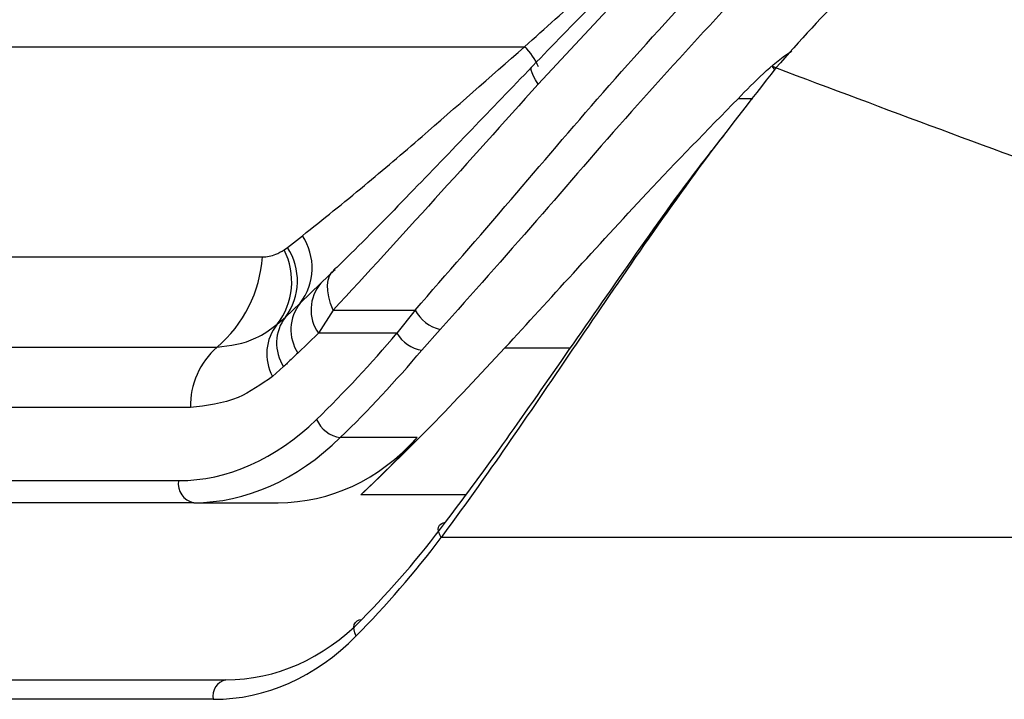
# Model space of a CAD drawing. Header units: millimetres. Extents: x 38476 to 443956, y 24059 to 406945.
# Tile 52 of 75: x 297294 to 298677, y 133459 to 134414. Entities that reach past the tile are written whole.
import ezdxf

# ---------------------------------------------------------------- set-up
doc = ezdxf.new("R2010")
doc.units = ezdxf.units.MM

msp = doc.modelspace()

# ---------------------------------------------------------------- linework, layer by layer
at = {"color": 7, "linetype": 'Continuous', "lineweight": 25, "ltscale": 50}
for p, q in [((298132.89, 134442.74), (298022.31, 134323.69)), ((297021.91, 134376.22), (298003.04, 134376.22)), ((297670.06, 134094.03), (297690.99, 134110.47)), ((297665.25, 134090.53), (297670.06, 134094.03)), ((296978, 134080.75), (297634.81, 134080.75)), ((297716.88, 134043.64), (297736.85, 134063.12)), ((297687.86, 134015.74), (297716.88, 134043.64)), ((297667.25, 133996.17), (297687.86, 134015.74)), ((297734.39, 134005.94), (297713.54, 133973.37)), ((297734.39, 134005.94), (297849.32, 134005.94)), ((297849.32, 134005.94), (297823.82, 133973.37)), ((297655.56, 133985.92), (297667.25, 133996.17)), ((297858.81, 133949.53), (297884.37, 133978.61)), ((297713.54, 133973.37), (297684.76, 133945.56)), ((297823.82, 133973.37), (297713.54, 133973.37)), ((296914.17, 133953.74), (297570.98, 133953.74)), ((297664.61, 133926.39), (297649.05, 133912.74)), ((297533.69, 133869.07), (296876.87, 133869.07)), ((297852.35, 133826.65), (297744.2, 133826.65)), ((296642.38, 133766.19), (297516.99, 133766.19)), ((297538.19, 133735.14), (296663.58, 133735.14)), ((297538.19, 133735.14), (297656.9, 133735.14)), ((299306.96, 133686.17), (297886.05, 133686.17)), ((296621.73, 133486.17), (297583.39, 133486.17)), ((297565.8, 133458.76), (296604.13, 133458.76))]:
    msp.add_line(p, q, dxfattribs=at)
at = {"color": 8, "linetype": 'Continuous', "lineweight": 25, "ltscale": 50}
for p, q in [((298323.58, 134303.02), (298302.94, 134303.02)), ((297975.25, 133952.68), (298067.56, 133952.68)), ((297920.41, 133746.03), (297772.83, 133746.03))]:
    msp.add_line(p, q, dxfattribs=at)
at = {"color": 8, "linetype": 'Continuous', "lineweight": 25, "ltscale": 50, "flags": 128}
msp.add_lwpolyline([(298022.31, 134323.69), (298018.53, 134329.58), (298015.63, 134334.8), (298013.63, 134339.29), (298012.58, 134342.98), (298012.48, 134345.82), (298013.33, 134347.79), (298013.47, 134347.94)], dxfattribs=at)
at = {"color": 7, "linetype": 'Continuous', "lineweight": 25, "ltscale": 50, "flags": 128}
for points in [[(298356.24, 134346.31), (298354.34, 134347.37), (298352.89, 134348.02), (298351.93, 134348.24), (298351.49, 134348.01), (298351.57, 134347.36), (298352.18, 134346.29), (298353.31, 134344.84), (298354.24, 134343.77)], [(297734.39, 134005.94), (297730.6, 134015.38), (297727.95, 134024.41), (297726.47, 134032.91), (297726.19, 134040.74), (297727.11, 134047.77), (297729.22, 134053.91), (297732.48, 134059.05), (297736.85, 134063.12)], [(297886.05, 133686.17), (297883.81, 133690.07), (297882.4, 133693.91), (297881.89, 133697.52), (297882.29, 133700.76), (297883.59, 133703.49), (297885.73, 133705.59), (297888.63, 133706.97), (297892.16, 133707.58)], [(297766.52, 133547.77), (297764.58, 133552.05), (297763.47, 133556.25), (297763.24, 133560.19), (297763.89, 133563.71), (297765.4, 133566.65), (297767.7, 133568.9), (297770.7, 133570.35), (297774.27, 133570.94)]]:
    msp.add_lwpolyline(points, dxfattribs=at)
at = {"color": 8, "linetype": 'Continuous', "lineweight": 25, "ltscale": 2500}
msp.add_arc((297948.22, 134318), 79.96, 21.84028, 46.7253, dxfattribs=at)
at = {"color": 7, "linetype": 'Continuous', "lineweight": 25, "ltscale": 2500}
for centre, radius, start, end in [((297622.65, 134065.31), 81.91, 322.7635, 33.45363), ((297577.65, 134045.89), 98.32, 322.41299, 27.00482), ((297597.85, 134047.14), 86.1, 323.70662, 33.00174), ((297451.13, 134093.52), 184.12, 310.61149, 356.02455), ((297760.2, 134006.36), 57.15, 139.28987, 215.26164), ((297733.76, 133978.55), 59.07, 140.9761, 213.95219), ((297897.63, 134031.75), 54.77, 208.11088, 255.9897), ((297714.39, 133959.45), 59.76, 142.08183, 213.59054), ((297706.9, 133944.47), 65.98, 141.0879, 208.74677), ((297865.6, 133997.11), 48.06, 209.60948, 261.88384), ((297643.3, 133871.34), 109.63, 131.26946, 181.18672), ((297750.93, 133870.11), 43.97, 204.01684, 261.19714), ((297543.74, 133761.69), 27.13, 170.46338, 258.19133), ((297588.39, 133463.61), 23.1, 102.47955, 192.11415)]:
    msp.add_arc(centre, radius, start, end, dxfattribs=at)
for centre, major_axis, ratio, start_param, end_param in [((296893.28, 135575.28), (103.97, 2107.82), 0.7062466, 3.7910695, 3.8846237), ((296914.48, 135574.24), (103.97, 2137.84), 0.7062705, 3.7905838, 3.8841381), ((297528.59, 134236.19), (23.17, 469.72), 0.7062466, 3.1764145, 3.7910695), ((297549.79, 134235.14), (23.17, 499.73), 0.7063465, 3.174336, 3.7889909), ((297610.79, 134235.14), (-90.02, 496.06), 0.6954663, 3.0160466, 3.6307016), ((296818.9, 135574.24), (-385.14, 2122.26), 0.6954663, 3.5619452, 3.6307016), ((296896.28, 135186.17), (-265.55, 1936.09), 0.7004562, 3.6366953, 3.7529884), ((296878.68, 135183.76), (-265.64, 1961.19), 0.7006209, 3.6378597, 3.7541528), ((297547.51, 133986.17), (-70.7, 497.55), 0.6999693, 3.0424593, 3.633341), ((297529.92, 133983.76), (-70.79, 522.65), 0.7006209, 3.046978, 3.6378597)]:
    msp.add_ellipse(centre, major_axis=major_axis, ratio=ratio, start_param=start_param, end_param=end_param, dxfattribs=at)
at = {"color": 7, "linetype": 'Continuous', "lineweight": 25, "ltscale": 50}
for points, knots in [([(298743.45, 134599.64), (298695.51, 134588.86), (298599.64, 134567.3), (298465.1, 134469.8), (298389.57, 134384.12), (298356.24, 134346.31)], [0, 0, 0, 0, 0.3584235, 0.7169011, 1, 1, 1, 1]), ([(297849.32, 134005.94), (297893.85, 134056.97), (297979.29, 134154.85), (298113.5, 134313.95), (298206.41, 134415.81), (298253.57, 134467.52)], [0, 0, 0, 0, 0.3490221, 0.6695796, 1, 1, 1, 1]), ([(298003.04, 134376.22), (298031.82, 134402.02), (298064.55, 134431.36), (298097.74, 134460.37), (298101.74, 134463.87)], [0, 0, 0, 0, 0.8794822, 1, 1, 1, 1]), ([(298121.02, 134457.29), (298113.96, 134450.36), (298077.72, 134414.81), (298042.26, 134377.78), (298013.9, 134348.38), (298013.43, 134347.9)], [0, 0, 0, 0, 0.19223, 0.9867232, 1, 1, 1, 1]), ([(298288.76, 134434.05), (298243.18, 134384.46), (298150.55, 134283.66), (298016.2, 134126.57), (297929.18, 134028.91), (297884.37, 133978.61)], [0, 0, 0, 0, 0.3195654, 0.6495306, 1, 1, 1, 1]), ([(297690.99, 134110.47), (297719.85, 134133.58), (297774.84, 134177.62), (297877.48, 134265.52), (297954.49, 134333.42), (298003.04, 134376.22)], [0, 0, 0, 0, 0.2898954, 0.5524139, 1, 1, 1, 1]), ([(298302.94, 134303.02), (298326.5, 134327.13), (298350.87, 134352.07), (298377.85, 134369.73), (298378.75, 134370.32)], [0, 0, 0, 0, 0.9666826, 1, 1, 1, 1]), ([(298013.47, 134347.92), (297985.12, 134318.42), (297926.7, 134257.62), (297840.38, 134167.85), (297775.78, 134101.27), (297740.7, 134067.56), (297734.27, 134061.39)], [0, 0, 0, 0, 0.2921539, 0.6021786, 0.9271355, 1, 1, 1, 1]), ([(298356.24, 134346.31), (298320.2, 134300.35), (298246.95, 134206.95), (298146.35, 134062.47), (298050.95, 133921.98), (297965.08, 133795.43), (297911.08, 133720.77), (297886.05, 133686.17)], [0, 0, 0, 0, 0.2033004, 0.4131757, 0.6152505, 0.8217021, 1, 1, 1, 1]), ([(299323.29, 134002.32), (299154.59, 134059.14), (298816.79, 134172.91), (298509.88, 134288.46), (298356.24, 134346.31)], [0, 0, 0, 0, 0.4994039, 1, 1, 1, 1]), ([(298022.31, 134323.69), (297973.41, 134269.07), (297874.15, 134158.21), (297781.43, 134057.19), (297734.39, 134005.94)], [0, 0, 0, 0, 0.4927064, 1, 1, 1, 1]), ([(297975.25, 133952.68), (298007.06, 133987.32), (298071.25, 134057.22), (298179.33, 134176.69), (298259.69, 134258.82), (298302.94, 134303.02)], [0, 0, 0, 0, 0.31218936, 0.62983664, 1, 1, 1, 1]), ([(297892.16, 133707.58), (297916.88, 133740.87), (297969.55, 133811.8), (298054.15, 133933.51), (298147.3, 134067.15), (298224.57, 134177.36), (298272.82, 134238.34), (298285.9, 134254.88)], [0, 0, 0, 0, 0.2066119, 0.4402299, 0.6785374, 0.9127878, 1, 1, 1, 1]), ([(297634.81, 134080.75), (297634.94, 134080.75), (297641.07, 134080.77), (297651.52, 134082.55), (297661.34, 134088.26), (297665.25, 134090.53)], [0, 0, 0, 0, 0.0121035, 0.6063015, 1, 1, 1, 1]), ([(297570.98, 133953.74), (297589.61, 133956.02), (297619.1, 133959.62), (297645.74, 133978.84), (297655.56, 133985.92)], [0, 0, 0, 0, 0.6314741, 1, 1, 1, 1]), ([(297772.83, 133746.03), (297805.33, 133777.35), (297870.75, 133840.38), (297940.27, 133915.09), (297975.25, 133952.68)], [0, 0, 0, 0, 0.4968233, 1, 1, 1, 1]), ([(297684.76, 133945.56), (297679.75, 133940.79), (297673.04, 133934.4), (297666.32, 133928.02), (297664.61, 133926.39)], [0, 0, 0, 0, 0.7455433, 1, 1, 1, 1]), ([(297649.05, 133912.74), (297633.17, 133901.55), (297596.72, 133875.87), (297556.43, 133871.53), (297533.69, 133869.07)], [0, 0, 0, 0, 0.4356103, 1, 1, 1, 1])]:
    msp.add_open_spline(points, degree=3, knots=knots, dxfattribs=at)

doc.saveas('drawing.dxf')
